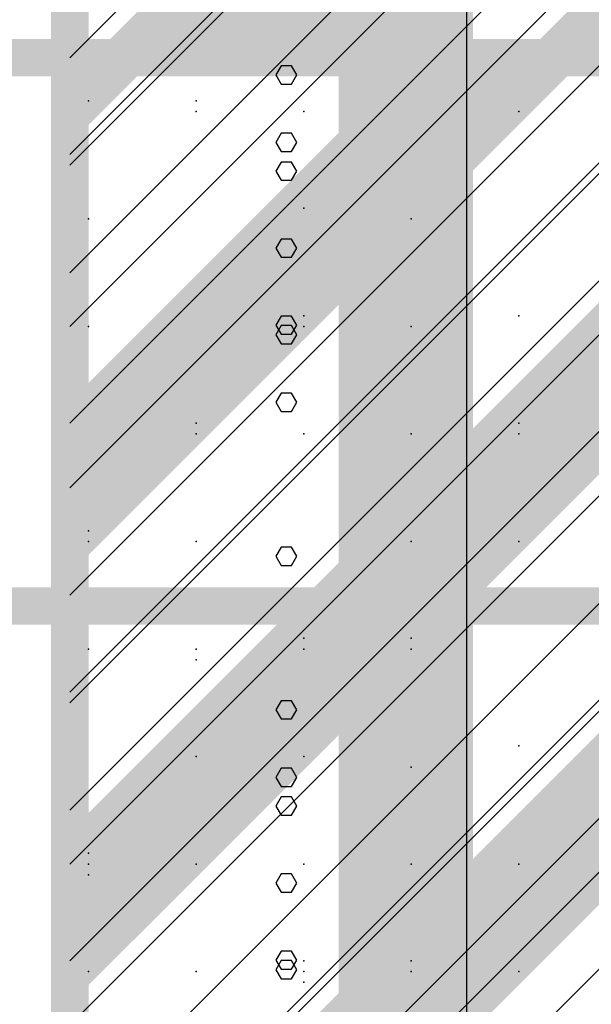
# Model space of a CAD drawing. Extents: x -2 to 113, y -136 to 16.
# Tile 183 of 256: x 49.65 to 51.21, y -73.23 to -70.53. Entities that reach past the tile are written whole.
import ezdxf

# ---------------------------------------------------------------- set-up
doc = ezdxf.new("R2010")
doc.units = 0
doc.header["$MEASUREMENT"] = 0
doc.linetypes.add('SOLID', pattern=[0])
doc.layers.get('0').update_dxf_attribs({"linetype": 'SOLID'})
for name, color, linetype in [('1', 7, 'SOLID'), ('10', 7, 'SOLID'), ('11', 7, 'SOLID'), ('12', 7, 'SOLID'), ('13', 7, 'SOLID'), ('14', 7, 'SOLID'), ('15', 7, 'SOLID'), ('16', 7, 'SOLID'), ('17', 7, 'SOLID'), ('18', 7, 'SOLID'), ('19', 7, 'SOLID'), ('2', 7, 'SOLID'), ('20', 7, 'SOLID'), ('21', 7, 'SOLID'), ('22', 7, 'SOLID'), ('23', 7, 'SOLID'), ('24', 7, 'SOLID'), ('25', 7, 'SOLID'), ('26', 7, 'SOLID'), ('27', 7, 'SOLID'), ('28', 7, 'SOLID'), ('29', 7, 'SOLID'), ('3', 7, 'SOLID'), ('30', 7, 'SOLID'), ('31', 7, 'SOLID'), ('32', 7, 'SOLID'), ('33', 7, 'SOLID'), ('34', 7, 'SOLID'), ('35', 7, 'SOLID'), ('36', 7, 'SOLID'), ('37', 7, 'SOLID'), ('38', 7, 'SOLID'), ('39', 7, 'SOLID'), ('4', 7, 'SOLID'), ('40', 7, 'SOLID'), ('41', 7, 'SOLID'), ('42', 7, 'SOLID'), ('43', 7, 'SOLID'), ('44', 7, 'SOLID'), ('45', 7, 'SOLID'), ('46', 7, 'SOLID'), ('47', 7, 'SOLID'), ('48', 7, 'SOLID'), ('49', 7, 'SOLID'), ('5', 7, 'SOLID'), ('50', 7, 'SOLID'), ('51', 7, 'SOLID'), ('52', 7, 'SOLID'), ('53', 7, 'SOLID'), ('54', 7, 'SOLID'), ('55', 7, 'SOLID'), ('56', 7, 'SOLID'), ('57', 7, 'SOLID'), ('58', 7, 'SOLID'), ('59', 7, 'SOLID'), ('6', 7, 'SOLID'), ('60', 7, 'SOLID'), ('61', 7, 'SOLID'), ('62', 7, 'SOLID'), ('63', 7, 'SOLID'), ('64', 7, 'SOLID'), ('65', 7, 'SOLID'), ('66', 7, 'SOLID'), ('67', 7, 'SOLID'), ('68', 7, 'SOLID'), ('7', 7, 'SOLID'), ('8', 7, 'SOLID'), ('9', 7, 'SOLID')]:
    doc.layers.add(name, color=color, linetype=linetype)

msp = doc.modelspace()

# ---------------------------------------------------------------- linework, layer by layer
at = {"color": 7, "linetype": 'SOLID', "const_width": 0.1029}
msp.add_lwpolyline([(49.7825, -13.1385), (49.7825, -125.6385)], dxfattribs=at)
at = {"color": 7}
msp.add_solid([(50.5178, -75.6385), (50.8854, -75.6385), (50.5178, -40.6385), (50.8854, -40.6385)], dxfattribs=at)
at = {"layer": '1', "color": 7, "linetype": 'SOLID', "const_width": 0.1029}
for points in [[(49.7825, -13.1385), (49.7825, -125.6385)], [(13.0178, -70.6385), (13.7531, -70.6385), (14.4884, -72.6293), (48.3119, -72.6293), (49.0472, -70.6385), (49.7825, -70.6385)], [(49.7825, -70.6385), (54.1942, -70.6385)]]:
    msp.add_lwpolyline(points, dxfattribs=at)
at = {"layer": '1', "color": 7, "linetype": 'SOLID'}
for points in [[(50.8681, -75.6385), (50.8681, -70.6385)], [(50.4037, -70.9488), (50.3892, -70.9239), (50.3603, -70.9239), (50.3458, -70.9488), (50.3603, -70.9737), (50.3892, -70.9737), (50.4037, -70.9488)], [(50.4037, -72.6858), (50.3892, -72.6609), (50.3603, -72.6609), (50.3458, -72.6858), (50.3603, -72.7107), (50.3892, -72.7107), (50.4037, -72.6858)]]:
    msp.add_lwpolyline(points, dxfattribs=at)
at = {"layer": '1', "color": 7}
msp.add_solid([(50.5178, -70.6385), (50.8854, -70.6385), (50.5178, -50.6385), (50.8854, -50.6385)], dxfattribs=at)
at = {"layer": '10', "color": 7, "linetype": 'SOLID', "const_width": 0.1029}
for points in [[(49.7825, -13.1385), (49.7825, -125.6385)], [(13.0178, -70.6385), (49.7825, -70.6385)], [(49.7825, -70.6385), (54.1942, -70.6385)]]:
    msp.add_lwpolyline(points, dxfattribs=at)
at = {"layer": '10', "color": 7}
for points in [[(50.7237, -69.7562), (49.8414, -70.6385), (50.7237, -69.7562), (50.3119, -70.6385)], [(50.7237, -69.7562), (50.3119, -70.6385), (50.7237, -69.7562), (50.9589, -69.9915)], [(51.9001, -69.7562), (51.0178, -70.6385), (51.9001, -69.7562), (51.4884, -70.6385)], [(49.7825, -71.5797), (50.9589, -70.8738), (49.7825, -71.5797), (50.7237, -70.6385)], [(49.7825, -70.6385), (50.0178, -70.6385), (49.7825, -70.6385), (49.7825, -70.8738)], [(50.9589, -70.8738), (50.9589, -70.6385), (50.9589, -70.8738), (50.7237, -70.6385)], [(50.9589, -71.5797), (52.1354, -70.8738), (50.9589, -71.5797), (51.9001, -70.6385)], [(50.9589, -70.6385), (51.1942, -70.6385), (50.9589, -70.6385), (50.9589, -70.8738)], [(49.7825, -71.5797), (50.0178, -71.815), (49.7825, -71.5797), (50.9589, -70.8738)], [(50.9589, -71.5797), (51.1942, -71.815), (50.9589, -71.5797), (52.1354, -70.8738)], [(49.7825, -71.5797), (49.7825, -71.815), (49.7825, -71.5797), (50.0178, -71.815)], [(50.9589, -71.5797), (50.9589, -71.815), (50.9589, -71.5797), (50.7237, -71.815)], [(50.9589, -71.5797), (50.9589, -71.815), (50.9589, -71.5797), (51.1942, -71.815)], [(49.7825, -72.7562), (50.9589, -72.0503), (49.7825, -72.7562), (50.7237, -71.815)], [(49.7825, -71.815), (50.0178, -71.815), (49.7825, -71.815), (49.7825, -72.0503)], [(50.9589, -72.0503), (50.9589, -71.815), (50.9589, -72.0503), (50.7237, -71.815)], [(50.9589, -72.7562), (52.1354, -72.0503), (50.9589, -72.7562), (51.9001, -71.815)], [(50.9589, -71.815), (51.1942, -71.815), (50.9589, -71.815), (50.9589, -72.0503)], [(49.7825, -72.7562), (50.0178, -72.9915), (49.7825, -72.7562), (50.9589, -72.0503)], [(50.9589, -72.7562), (51.1942, -72.9915), (50.9589, -72.7562), (52.1354, -72.0503)], [(49.7825, -72.7562), (49.7825, -72.9915), (49.7825, -72.7562), (50.0178, -72.9915)], [(50.9589, -72.7562), (50.9589, -72.9915), (50.9589, -72.7562), (50.7237, -72.9915)], [(50.9589, -72.7562), (50.9589, -72.9915), (50.9589, -72.7562), (51.1942, -72.9915)], [(49.7825, -73.9326), (50.9589, -73.2267), (49.7825, -73.9326), (50.7237, -72.9915)], [(49.7825, -72.9915), (50.0178, -72.9915), (49.7825, -72.9915), (49.7825, -73.2267)], [(50.9589, -73.2267), (50.9589, -72.9915), (50.9589, -73.2267), (50.7237, -72.9915)], [(50.9589, -73.9326), (52.1354, -73.2267), (50.9589, -73.9326), (51.9001, -72.9915)], [(50.9589, -72.9915), (51.1942, -72.9915), (50.9589, -72.9915), (50.9589, -73.2267)], [(49.7825, -73.9326), (50.0178, -74.1679), (49.7825, -73.9326), (50.9589, -73.2267)], [(50.9589, -73.9326), (51.1942, -74.1679), (50.9589, -73.9326), (52.1354, -73.2267)]]:
    msp.add_solid(points, dxfattribs=at)
at = {"layer": '11', "color": 7, "linetype": 'SOLID', "const_width": 0.1029}
msp.add_lwpolyline([(49.7825, -13.1385), (49.7825, -125.6385)], dxfattribs=at)
at = {"layer": '12', "color": 7, "linetype": 'SOLID', "const_width": 0.1029}
msp.add_lwpolyline([(49.7825, -13.1385), (49.7825, -125.6385)], dxfattribs=at)
at = {"layer": '12', "color": 7}
for p in [(49.8339, -70.7562), (50.4222, -71.0503), (51.0104, -71.3444), (50.1281, -71.6385), (50.4222, -72.2267), (51.0104, -72.5209), (49.8339, -72.815), (50.7163, -73.1091)]:
    msp.add_point(p, dxfattribs=at)
at = {"layer": '13', "color": 7, "linetype": 'SOLID', "const_width": 0.1029}
msp.add_lwpolyline([(49.7825, -13.1385), (49.7825, -125.6385)], dxfattribs=at)
at = {"layer": '14', "color": 7, "linetype": 'SOLID', "const_width": 0.1029}
msp.add_lwpolyline([(49.7825, -13.1385), (49.7825, -125.6385)], dxfattribs=at)
at = {"layer": '14', "color": 7}
for p in [(49.8339, -70.7562), (50.4222, -71.0503), (51.0104, -71.3444), (50.1281, -71.6385), (50.4222, -72.2267), (51.0104, -72.5209), (49.8339, -72.815), (50.7163, -73.1091)]:
    msp.add_point(p, dxfattribs=at)
at = {"layer": '15', "color": 7, "linetype": 'SOLID', "const_width": 0.1029}
msp.add_lwpolyline([(49.7825, -13.1385), (49.7825, -125.6385)], dxfattribs=at)
at = {"layer": '16', "color": 7, "linetype": 'SOLID', "const_width": 0.1029}
msp.add_lwpolyline([(49.7825, -13.1385), (49.7825, -125.6385)], dxfattribs=at)
at = {"layer": '16', "color": 7, "linetype": 'SOLID'}
for points in [[(50.8681, -125.6385), (50.8681, -68.6385)], [(50.4037, -70.6858), (50.3892, -70.6609), (50.3603, -70.6609), (50.3458, -70.6858), (50.3603, -70.7107), (50.3892, -70.7107), (50.4037, -70.6858)], [(50.4037, -72.4227), (50.3892, -72.3978), (50.3603, -72.3978), (50.3458, -72.4227), (50.3603, -72.4476), (50.3892, -72.4476), (50.4037, -72.4227)]]:
    msp.add_lwpolyline(points, dxfattribs=at)
at = {"layer": '17', "color": 7, "linetype": 'SOLID', "const_width": 0.1029}
msp.add_lwpolyline([(49.7825, -13.1385), (49.7825, -125.6385)], dxfattribs=at)
at = {"layer": '18', "color": 7, "linetype": 'SOLID', "const_width": 0.1029}
msp.add_lwpolyline([(49.7825, -13.1385), (49.7825, -125.6385)], dxfattribs=at)
at = {"layer": '18', "color": 7, "linetype": 'SOLID'}
for points in [[(50.8681, -125.6385), (50.8681, -55.6385)], [(50.4037, -71.5811), (50.3892, -71.5562), (50.3603, -71.5562), (50.3458, -71.5811), (50.3603, -71.606), (50.3892, -71.606), (50.4037, -71.5811)]]:
    msp.add_lwpolyline(points, dxfattribs=at)
at = {"layer": '19', "color": 7, "linetype": 'SOLID', "const_width": 0.1029}
msp.add_lwpolyline([(49.7825, -13.1385), (49.7825, -125.6385)], dxfattribs=at)
at = {"layer": '2', "color": 7, "linetype": 'SOLID', "const_width": 0.1029}
msp.add_lwpolyline([(49.7825, -13.1385), (49.7825, -125.6385)], dxfattribs=at)
at = {"layer": '2', "color": 7, "linetype": 'SOLID'}
for points in [[(50.8681, -125.6385), (50.8681, -64.1385)], [(50.4037, -71.3965), (50.3892, -71.3716), (50.3603, -71.3716), (50.3458, -71.3965), (50.3603, -71.4214), (50.3892, -71.4214), (50.4037, -71.3965)], [(50.4037, -73.1334), (50.3892, -73.1085), (50.3603, -73.1085), (50.3458, -73.1334), (50.3603, -73.1583), (50.3892, -73.1583), (50.4037, -73.1334)]]:
    msp.add_lwpolyline(points, dxfattribs=at)
at = {"layer": '20', "color": 7, "linetype": 'SOLID', "const_width": 0.1029}
msp.add_lwpolyline([(49.7825, -13.1385), (49.7825, -125.6385)], dxfattribs=at)
at = {"layer": '20', "color": 7}
for p in [(49.8339, -70.7562), (50.4222, -71.0503), (51.0104, -71.3444), (50.1281, -71.6385), (50.4222, -72.2267), (51.0104, -72.5209), (49.8339, -72.815), (50.7163, -73.1091)]:
    msp.add_point(p, dxfattribs=at)
at = {"layer": '21', "color": 7, "linetype": 'SOLID', "const_width": 0.1029}
msp.add_lwpolyline([(49.7825, -13.1385), (49.7825, -125.6385)], dxfattribs=at)
at = {"layer": '22', "color": 7, "linetype": 'SOLID', "const_width": 0.1029}
msp.add_lwpolyline([(49.7825, -13.1385), (49.7825, -125.6385)], dxfattribs=at)
at = {"layer": '22', "color": 7, "linetype": 'SOLID'}
for points in [[(50.8681, -125.6385), (50.8681, -45.6385)], [(50.4037, -72.0026), (50.3892, -71.9777), (50.3603, -71.9777), (50.3458, -72.0026), (50.3603, -72.0275), (50.3892, -72.0275), (50.4037, -72.0026)]]:
    msp.add_lwpolyline(points, dxfattribs=at)
at = {"layer": '23', "color": 7, "linetype": 'SOLID', "const_width": 0.1029}
msp.add_lwpolyline([(49.7825, -13.1385), (49.7825, -125.6385)], dxfattribs=at)
at = {"layer": '24', "color": 7, "linetype": 'SOLID', "const_width": 0.1029}
msp.add_lwpolyline([(49.7825, -13.1385), (49.7825, -125.6385)], dxfattribs=at)
at = {"layer": '24', "color": 7, "linetype": 'SOLID'}
for points in [[(50.8681, -125.6385), (50.8681, -60.6385)], [(50.4037, -71.3703), (50.3892, -71.3454), (50.3603, -71.3454), (50.3458, -71.3703), (50.3603, -71.3952), (50.3892, -71.3952), (50.4037, -71.3703)], [(50.4037, -73.1072), (50.3892, -73.0824), (50.3603, -73.0824), (50.3458, -73.1072), (50.3603, -73.1321), (50.3892, -73.1321), (50.4037, -73.1072)]]:
    msp.add_lwpolyline(points, dxfattribs=at)
at = {"layer": '25', "color": 7, "linetype": 'SOLID', "const_width": 0.1029}
msp.add_lwpolyline([(49.7825, -13.1385), (49.7825, -125.6385)], dxfattribs=at)
at = {"layer": '26', "color": 7, "linetype": 'SOLID', "const_width": 0.1029}
msp.add_lwpolyline([(49.7825, -13.1385), (49.7825, -125.6385)], dxfattribs=at)
at = {"layer": '26', "color": 7, "linetype": 'SOLID'}
for points in [[(50.8681, -86.6385), (50.8681, -65.6385)], [(50.4037, -71.1596), (50.3892, -71.1347), (50.3603, -71.1347), (50.3458, -71.1596), (50.3603, -71.1845), (50.3892, -71.1845), (50.4037, -71.1596)], [(50.4037, -72.8965), (50.3892, -72.8716), (50.3603, -72.8716), (50.3458, -72.8965), (50.3603, -72.9214), (50.3892, -72.9214), (50.4037, -72.8965)]]:
    msp.add_lwpolyline(points, dxfattribs=at)
at = {"layer": '27', "color": 7, "linetype": 'SOLID', "const_width": 0.1029}
msp.add_lwpolyline([(49.7825, -13.1385), (49.7825, -125.6385)], dxfattribs=at)
at = {"layer": '27', "color": 7}
for p in [(50.4222, -71.3738), (49.8339, -71.962), (50.7163, -72.2562), (50.1281, -72.5503)]:
    msp.add_point(p, dxfattribs=at)
at = {"layer": '28', "color": 7, "linetype": 'SOLID', "const_width": 0.1029}
msp.add_lwpolyline([(49.7825, -13.1385), (49.7825, -125.6385)], dxfattribs=at)
at = {"layer": '29', "color": 7, "linetype": 'SOLID', "const_width": 0.1029}
msp.add_lwpolyline([(49.7825, -13.1385), (49.7825, -125.6385)], dxfattribs=at)
at = {"layer": '29', "color": 7, "linetype": 'SOLID'}
for points in [[(50.8681, -95.6385), (50.8681, -60.1385)], [(50.4037, -70.8703), (50.3892, -70.8454), (50.3603, -70.8454), (50.3458, -70.8703), (50.3603, -70.8952), (50.3892, -70.8952), (50.4037, -70.8703)], [(50.4037, -72.6072), (50.3892, -72.5824), (50.3603, -72.5824), (50.3458, -72.6072), (50.3603, -72.6321), (50.3892, -72.6321), (50.4037, -72.6072)]]:
    msp.add_lwpolyline(points, dxfattribs=at)
at = {"layer": '3', "color": 7, "linetype": 'SOLID', "const_width": 0.1029}
msp.add_lwpolyline([(49.7825, -13.1385), (49.7825, -125.6385)], dxfattribs=at)
at = {"layer": '30', "color": 7, "linetype": 'SOLID', "const_width": 0.1029}
msp.add_lwpolyline([(49.7825, -13.1385), (49.7825, -125.6385)], dxfattribs=at)
at = {"layer": '30', "color": 7, "linetype": 'SOLID'}
for points in [[(50.8681, -85.6385), (50.8681, -55.6385)], [(49.7825, -71.815), (54.1942, -67.4032)], [(49.7825, -73.2856), (54.1942, -68.8738)], [(50.4037, -71.5811), (50.3892, -71.5562), (50.3603, -71.5562), (50.3458, -71.5811), (50.3603, -71.606), (50.3892, -71.606), (50.4037, -71.5811)]]:
    msp.add_lwpolyline(points, dxfattribs=at)
at = {"layer": '30', "color": 7}
for p in [(50.4222, -71.3738), (49.8339, -71.962), (50.7163, -72.2562), (50.1281, -72.5503)]:
    msp.add_point(p, dxfattribs=at)
at = {"layer": '31', "color": 7, "linetype": 'SOLID', "const_width": 0.1029}
msp.add_lwpolyline([(49.7825, -13.1385), (49.7825, -125.6385)], dxfattribs=at)
at = {"layer": '31', "color": 7, "linetype": 'SOLID'}
for points in [[(49.7825, -71.2267), (54.1942, -66.815)], [(49.7825, -72.6973), (54.1942, -68.2856)], [(49.7825, -74.1679), (54.1942, -69.7562)]]:
    msp.add_lwpolyline(points, dxfattribs=at)
at = {"layer": '31', "color": 7}
for p in [(50.4222, -70.7856), (49.8339, -71.3738), (50.7163, -71.6679), (50.1281, -71.962), (50.1281, -72.8444), (50.7163, -73.1385)]:
    msp.add_point(p, dxfattribs=at)
at = {"layer": '32', "color": 7, "linetype": 'SOLID', "const_width": 0.1029}
msp.add_lwpolyline([(49.7825, -13.1385), (49.7825, -125.6385)], dxfattribs=at)
at = {"layer": '32', "color": 7, "linetype": 'SOLID'}
for points in [[(49.7825, -71.2267), (54.1942, -66.815)], [(49.7825, -72.6973), (54.1942, -68.2856)], [(49.7825, -74.1679), (54.1942, -69.7562)]]:
    msp.add_lwpolyline(points, dxfattribs=at)
at = {"layer": '32', "color": 7}
for p in [(50.4222, -70.7856), (49.8339, -71.3738), (50.7163, -71.6679), (50.1281, -71.962), (50.1281, -72.8444), (50.7163, -73.1385)]:
    msp.add_point(p, dxfattribs=at)
at = {"layer": '33', "color": 7, "linetype": 'SOLID', "const_width": 0.1029}
msp.add_lwpolyline([(49.7825, -13.1385), (49.7825, -125.6385)], dxfattribs=at)
at = {"layer": '33', "color": 7, "linetype": 'SOLID'}
for points in [[(49.7825, -71.2267), (54.1942, -66.815)], [(49.7825, -72.6973), (54.1942, -68.2856)], [(49.7825, -74.1679), (54.1942, -69.7562)]]:
    msp.add_lwpolyline(points, dxfattribs=at)
at = {"layer": '33', "color": 7}
for p in [(50.4222, -70.7856), (49.8339, -71.3738), (50.7163, -71.6679), (50.1281, -71.962), (50.1281, -72.8444), (50.7163, -73.1385)]:
    msp.add_point(p, dxfattribs=at)
at = {"layer": '34', "color": 7, "linetype": 'SOLID', "const_width": 0.1029}
msp.add_lwpolyline([(49.7825, -13.1385), (49.7825, -125.6385)], dxfattribs=at)
at = {"layer": '34', "color": 7, "linetype": 'SOLID'}
for points in [[(49.7825, -71.2267), (54.1942, -66.815)], [(49.7825, -72.6973), (54.1942, -68.2856)], [(49.7825, -74.1679), (54.1942, -69.7562)]]:
    msp.add_lwpolyline(points, dxfattribs=at)
at = {"layer": '34', "color": 7}
for p in [(50.4222, -70.7856), (49.8339, -71.3738), (50.7163, -71.6679), (50.1281, -71.962), (50.1281, -72.8444), (50.7163, -73.1385)]:
    msp.add_point(p, dxfattribs=at)
at = {"layer": '35', "color": 7, "linetype": 'SOLID', "const_width": 0.1029}
msp.add_lwpolyline([(49.7825, -13.1385), (49.7825, -125.6385)], dxfattribs=at)
at = {"layer": '35', "color": 7, "linetype": 'SOLID'}
for points in [[(49.7825, -71.2267), (54.1942, -66.815)], [(49.7825, -72.6973), (54.1942, -68.2856)], [(49.7825, -74.1679), (54.1942, -69.7562)]]:
    msp.add_lwpolyline(points, dxfattribs=at)
at = {"layer": '35', "color": 7}
for p in [(50.4222, -70.7856), (49.8339, -71.3738), (50.7163, -71.6679), (50.1281, -71.962), (50.1281, -72.8444), (50.7163, -73.1385)]:
    msp.add_point(p, dxfattribs=at)
at = {"layer": '36', "color": 7, "linetype": 'SOLID', "const_width": 0.1029}
msp.add_lwpolyline([(49.7825, -13.1385), (49.7825, -125.6385)], dxfattribs=at)
at = {"layer": '36', "color": 7, "linetype": 'SOLID'}
for points in [[(49.7825, -71.2267), (54.1942, -66.815)], [(49.7825, -72.6973), (54.1942, -68.2856)], [(49.7825, -74.1679), (54.1942, -69.7562)]]:
    msp.add_lwpolyline(points, dxfattribs=at)
at = {"layer": '36', "color": 7}
for p in [(50.4222, -70.7856), (49.8339, -71.3738), (50.7163, -71.6679), (50.1281, -71.962), (50.1281, -72.8444), (50.7163, -73.1385)]:
    msp.add_point(p, dxfattribs=at)
at = {"layer": '37', "color": 7, "linetype": 'SOLID', "const_width": 0.1029}
msp.add_lwpolyline([(49.7825, -13.1385), (49.7825, -125.6385)], dxfattribs=at)
at = {"layer": '37', "color": 7, "linetype": 'SOLID'}
for points in [[(49.7825, -71.2267), (54.1942, -66.815)], [(49.7825, -72.6973), (54.1942, -68.2856)], [(49.7825, -74.1679), (54.1942, -69.7562)]]:
    msp.add_lwpolyline(points, dxfattribs=at)
at = {"layer": '37', "color": 7}
for p in [(50.4222, -70.7856), (49.8339, -71.3738), (50.7163, -71.6679), (50.1281, -71.962), (50.1281, -72.8444), (50.7163, -73.1385)]:
    msp.add_point(p, dxfattribs=at)
at = {"layer": '38', "color": 7, "linetype": 'SOLID', "const_width": 0.1029}
msp.add_lwpolyline([(49.7825, -13.1385), (49.7825, -125.6385)], dxfattribs=at)
at = {"layer": '39', "color": 7, "linetype": 'SOLID', "const_width": 0.1029}
msp.add_lwpolyline([(49.7825, -13.1385), (49.7825, -125.6385)], dxfattribs=at)
at = {"layer": '39', "color": 7}
for p in [(51.0104, -70.7856), (49.8339, -71.0797), (50.7163, -71.3738), (50.4222, -72.2562), (49.8339, -72.8444), (50.7163, -73.1385)]:
    msp.add_point(p, dxfattribs=at)
at = {"layer": '4', "color": 7, "linetype": 'SOLID', "const_width": 0.1029}
msp.add_lwpolyline([(49.7825, -13.1385), (49.7825, -125.6385)], dxfattribs=at)
at = {"layer": '4', "color": 7}
for p in [(50.1281, -70.7856), (50.1281, -71.6679), (50.7163, -71.962), (49.8339, -72.2562), (50.4222, -72.5503), (51.0104, -72.8444), (50.1281, -73.1385)]:
    msp.add_point(p, dxfattribs=at)
at = {"layer": '40', "color": 7, "linetype": 'SOLID', "const_width": 0.1029}
msp.add_lwpolyline([(49.7825, -13.1385), (49.7825, -125.6385)], dxfattribs=at)
at = {"layer": '41', "color": 7, "linetype": 'SOLID', "const_width": 0.1029}
msp.add_lwpolyline([(49.7825, -13.1385), (49.7825, -125.6385)], dxfattribs=at)
at = {"layer": '41', "color": 7}
for p in [(50.1281, -70.7856), (50.4222, -71.3738), (51.0104, -71.6679), (49.8339, -71.962), (50.7163, -72.2562), (50.4222, -73.1385)]:
    msp.add_point(p, dxfattribs=at)
at = {"layer": '42', "color": 7, "linetype": 'SOLID', "const_width": 0.1029}
msp.add_lwpolyline([(49.7825, -13.1385), (49.7825, -125.6385)], dxfattribs=at)
at = {"layer": '43', "color": 7, "linetype": 'SOLID', "const_width": 0.1029}
msp.add_lwpolyline([(49.7825, -13.1385), (49.7825, -125.6385)], dxfattribs=at)
at = {"layer": '43', "color": 7, "linetype": 'SOLID'}
for points in [[(50.8681, -125.6385), (50.8681, -60.6385)], [(50.4037, -71.3703), (50.3892, -71.3454), (50.3603, -71.3454), (50.3458, -71.3703), (50.3603, -71.3952), (50.3892, -71.3952), (50.4037, -71.3703)], [(50.4037, -73.1072), (50.3892, -73.0824), (50.3603, -73.0824), (50.3458, -73.1072), (50.3603, -73.1321), (50.3892, -73.1321), (50.4037, -73.1072)]]:
    msp.add_lwpolyline(points, dxfattribs=at)
at = {"layer": '44', "color": 7, "linetype": 'SOLID', "const_width": 0.1029}
msp.add_lwpolyline([(49.7825, -13.1385), (49.7825, -125.6385)], dxfattribs=at)
at = {"layer": '45', "color": 7, "linetype": 'SOLID', "const_width": 0.1029}
msp.add_lwpolyline([(49.7825, -13.1385), (49.7825, -125.6385)], dxfattribs=at)
at = {"layer": '45', "color": 7, "linetype": 'SOLID'}
for points in [[(50.8681, -75.6385), (50.8681, -65.6385)], [(50.4037, -71.1596), (50.3892, -71.1347), (50.3603, -71.1347), (50.3458, -71.1596), (50.3603, -71.1845), (50.3892, -71.1845), (50.4037, -71.1596)], [(50.4037, -72.8965), (50.3892, -72.8716), (50.3603, -72.8716), (50.3458, -72.8965), (50.3603, -72.9214), (50.3892, -72.9214), (50.4037, -72.8965)]]:
    msp.add_lwpolyline(points, dxfattribs=at)
at = {"layer": '46', "color": 7, "linetype": 'SOLID', "const_width": 0.1029}
msp.add_lwpolyline([(49.7825, -13.1385), (49.7825, -125.6385)], dxfattribs=at)
at = {"layer": '46', "color": 7, "linetype": 'SOLID'}
for points in [[(50.8681, -75.6385), (50.8681, -65.6385)], [(50.4037, -71.1596), (50.3892, -71.1347), (50.3603, -71.1347), (50.3458, -71.1596), (50.3603, -71.1845), (50.3892, -71.1845), (50.4037, -71.1596)], [(50.4037, -72.8965), (50.3892, -72.8716), (50.3603, -72.8716), (50.3458, -72.8965), (50.3603, -72.9214), (50.3892, -72.9214), (50.4037, -72.8965)]]:
    msp.add_lwpolyline(points, dxfattribs=at)
at = {"layer": '47', "color": 7, "linetype": 'SOLID', "const_width": 0.1029}
msp.add_lwpolyline([(49.7825, -13.1385), (49.7825, -125.6385)], dxfattribs=at)
at = {"layer": '47', "color": 7, "linetype": 'SOLID'}
for points in [[(50.8681, -75.6385), (50.8681, -65.6385)], [(50.4037, -71.1596), (50.3892, -71.1347), (50.3603, -71.1347), (50.3458, -71.1596), (50.3603, -71.1845), (50.3892, -71.1845), (50.4037, -71.1596)], [(50.4037, -72.8965), (50.3892, -72.8716), (50.3603, -72.8716), (50.3458, -72.8965), (50.3603, -72.9214), (50.3892, -72.9214), (50.4037, -72.8965)]]:
    msp.add_lwpolyline(points, dxfattribs=at)
at = {"layer": '48', "color": 7, "linetype": 'SOLID', "const_width": 0.1029}
for points in [[(49.7825, -13.1385), (49.7825, -125.6385)], [(13.0178, -70.6385), (13.7531, -70.6385), (14.4884, -77.1569), (48.3119, -77.1569), (49.0472, -70.6385), (49.7825, -70.6385)], [(49.7825, -70.6385), (54.1942, -70.6385)]]:
    msp.add_lwpolyline(points, dxfattribs=at)
at = {"layer": '48', "color": 7, "linetype": 'SOLID'}
for points in [[(50.8681, -75.6385), (50.8681, -70.6385)], [(50.4037, -70.9488), (50.3892, -70.9239), (50.3603, -70.9239), (50.3458, -70.9488), (50.3603, -70.9737), (50.3892, -70.9737), (50.4037, -70.9488)], [(50.4037, -72.6858), (50.3892, -72.6609), (50.3603, -72.6609), (50.3458, -72.6858), (50.3603, -72.7107), (50.3892, -72.7107), (50.4037, -72.6858)]]:
    msp.add_lwpolyline(points, dxfattribs=at)
at = {"layer": '48', "color": 7}
msp.add_solid([(50.5178, -70.6385), (50.8854, -70.6385), (50.5178, -55.6385), (50.8854, -55.6385)], dxfattribs=at)
at = {"layer": '49', "color": 7, "linetype": 'SOLID', "const_width": 0.1029}
for points in [[(49.7825, -13.1385), (49.7825, -125.6385)], [(13.0178, -72.1385), (49.7825, -72.1385)], [(49.7825, -72.1385), (54.1942, -72.1385)]]:
    msp.add_lwpolyline(points, dxfattribs=at)
at = {"layer": '49', "color": 7, "linetype": 'SOLID'}
for points in [[(49.7825, -70.6385), (54.1942, -66.2267)], [(49.7825, -71.3738), (54.1942, -66.962)], [(49.7825, -72.1091), (54.1942, -67.6973)], [(50.4884, -72.1385), (54.1942, -68.4326)]]:
    msp.add_lwpolyline(points, dxfattribs=at)
at = {"layer": '49', "color": 7}
for p in [(50.1281, -72.2856), (50.7163, -72.5797), (49.8339, -72.8738), (50.4222, -73.1679)]:
    msp.add_point(p, dxfattribs=at)
at = {"layer": '5', "color": 7, "linetype": 'SOLID', "const_width": 0.1029}
msp.add_lwpolyline([(49.7825, -13.1385), (49.7825, -125.6385)], dxfattribs=at)
at = {"layer": '50', "color": 7, "linetype": 'SOLID', "const_width": 0.1029}
msp.add_lwpolyline([(49.7825, -13.1385), (49.7825, -125.6385)], dxfattribs=at)
at = {"layer": '50', "color": 7}
for p in [(50.1281, -70.7562), (50.4222, -71.3444), (51.0104, -71.6385), (49.8339, -71.9326), (50.7163, -72.2267), (50.4222, -73.1091)]:
    msp.add_point(p, dxfattribs=at)
at = {"layer": '51', "color": 7, "linetype": 'SOLID', "const_width": 0.1029}
msp.add_lwpolyline([(49.7825, -13.1385), (49.7825, -125.6385)], dxfattribs=at)
at = {"layer": '52', "color": 7, "linetype": 'SOLID', "const_width": 0.1029}
for points in [[(49.7825, -13.1385), (49.7825, -125.6385)], [(13.0178, -70.6385), (13.7531, -70.6385), (14.4884, -71.1422), (48.3119, -71.1422), (49.0472, -70.6385), (49.7825, -70.6385)], [(49.7825, -70.6385), (54.1942, -70.6385)]]:
    msp.add_lwpolyline(points, dxfattribs=at)
at = {"layer": '52', "color": 7}
for p in [(50.1281, -70.7856), (50.7163, -71.0797), (49.8339, -71.3738), (50.4222, -71.6679), (51.0104, -71.962), (50.1281, -72.2562), (50.4222, -72.8444), (51.0104, -73.1385)]:
    msp.add_point(p, dxfattribs=at)
at = {"layer": '53', "color": 7, "linetype": 'SOLID', "const_width": 0.1029}
msp.add_lwpolyline([(49.7825, -13.1385), (49.7825, -125.6385)], dxfattribs=at)
at = {"layer": '54', "color": 7, "linetype": 'SOLID', "const_width": 0.1029}
msp.add_lwpolyline([(49.7825, -13.1385), (49.7825, -125.6385)], dxfattribs=at)
at = {"layer": '54', "color": 7, "linetype": 'SOLID'}
for points in [[(49.7825, -70.6385), (54.1942, -66.2267)], [(49.7825, -71.3738), (54.1942, -66.962)], [(49.7825, -72.1091), (54.1942, -67.6973)], [(49.7825, -72.8444), (54.1942, -68.4326)], [(49.7825, -73.5797), (54.1942, -69.1679)], [(49.7825, -74.315), (54.1942, -69.9032)]]:
    msp.add_lwpolyline(points, dxfattribs=at)
at = {"layer": '55', "color": 7, "linetype": 'SOLID', "const_width": 0.1029}
msp.add_lwpolyline([(49.7825, -13.1385), (49.7825, -125.6385)], dxfattribs=at)
at = {"layer": '56', "color": 7, "linetype": 'SOLID', "const_width": 0.1029}
for points in [[(49.7825, -13.1385), (49.7825, -125.6385)], [(13.0178, -70.6385), (13.7531, -70.6385), (14.4884, -78.133), (48.3119, -78.133), (49.0472, -70.6385), (49.7825, -70.6385)], [(49.7825, -70.6385), (54.1942, -70.6385)]]:
    msp.add_lwpolyline(points, dxfattribs=at)
at = {"layer": '56', "color": 7, "linetype": 'SOLID'}
for points in [[(50.8681, -75.6385), (50.8681, -70.6385)], [(50.4037, -70.9488), (50.3892, -70.9239), (50.3603, -70.9239), (50.3458, -70.9488), (50.3603, -70.9737), (50.3892, -70.9737), (50.4037, -70.9488)], [(50.4037, -72.6858), (50.3892, -72.6609), (50.3603, -72.6609), (50.3458, -72.6858), (50.3603, -72.7107), (50.3892, -72.7107), (50.4037, -72.6858)]]:
    msp.add_lwpolyline(points, dxfattribs=at)
at = {"layer": '57', "color": 7, "linetype": 'SOLID', "const_width": 0.1029}
for points in [[(49.7825, -13.1385), (49.7825, -125.6385)], [(13.0178, -70.6385), (13.7531, -70.6385), (14.4884, -71.1422), (48.3119, -71.1422), (49.0472, -70.6385), (49.7825, -70.6385)], [(49.7825, -70.6385), (54.1942, -70.6385)]]:
    msp.add_lwpolyline(points, dxfattribs=at)
at = {"layer": '57', "color": 7}
for p in [(50.1281, -70.7856), (50.7163, -71.0797), (49.8339, -71.3738), (50.4222, -71.6679), (51.0104, -71.962), (50.1281, -72.2562), (50.4222, -72.8444), (51.0104, -73.1385)]:
    msp.add_point(p, dxfattribs=at)
at = {"layer": '58', "color": 7, "linetype": 'SOLID', "const_width": 0.1029}
msp.add_lwpolyline([(49.7825, -13.1385), (49.7825, -125.6385)], dxfattribs=at)
at = {"layer": '59', "color": 7, "linetype": 'SOLID', "const_width": 0.1029}
for points in [[(49.7825, -13.1385), (49.7825, -125.6385)], [(13.0178, -70.6385), (13.7531, -70.6385), (14.4884, -75.6955), (48.3119, -75.6955), (49.0472, -70.6385), (49.7825, -70.6385)], [(49.7825, -70.6385), (54.1942, -70.6385)]]:
    msp.add_lwpolyline(points, dxfattribs=at)
at = {"layer": '59', "color": 7}
for p in [(50.1281, -70.7856), (50.7163, -71.0797), (49.8339, -71.3738), (50.4222, -71.6679), (51.0104, -71.962), (50.1281, -72.2562), (50.4222, -72.8444), (51.0104, -73.1385)]:
    msp.add_point(p, dxfattribs=at)
for points in [[(50.7237, -70.0503), (50.1355, -70.6385), (50.7237, -70.0503), (50.606, -70.6385)], [(50.7237, -70.0503), (50.606, -70.6385), (50.7237, -70.0503), (50.9589, -70.2856)]]:
    msp.add_solid(points, dxfattribs=at)
at = {"layer": '6', "color": 7, "linetype": 'SOLID', "const_width": 0.1029}
msp.add_lwpolyline([(49.7825, -13.1385), (49.7825, -125.6385)], dxfattribs=at)
at = {"layer": '6', "color": 7}
msp.add_solid([(50.5178, -80.6385), (50.8854, -80.6385), (50.5178, -55.6385), (50.8854, -55.6385)], dxfattribs=at)
at = {"layer": '60', "color": 7, "linetype": 'SOLID', "const_width": 0.1029}
msp.add_lwpolyline([(49.7825, -13.1385), (49.7825, -125.6385)], dxfattribs=at)
at = {"layer": '61', "color": 7, "linetype": 'SOLID', "const_width": 0.1029}
msp.add_lwpolyline([(49.7825, -13.1385), (49.7825, -125.6385)], dxfattribs=at)
at = {"layer": '61', "color": 7}
for p in [(49.8339, -71.0797), (50.7163, -71.3738), (50.1281, -71.6679), (50.1281, -72.5503), (50.7163, -72.8444), (49.8339, -73.1385)]:
    msp.add_point(p, dxfattribs=at)
at = {"layer": '62', "color": 7, "linetype": 'SOLID', "const_width": 0.1029}
msp.add_lwpolyline([(49.7825, -13.1385), (49.7825, -125.6385)], dxfattribs=at)
at = {"layer": '63', "color": 7, "linetype": 'SOLID', "const_width": 0.1029}
msp.add_lwpolyline([(49.7825, -13.1385), (49.7825, -125.6385)], dxfattribs=at)
at = {"layer": '63', "color": 7}
for p in [(50.4222, -71.3738), (49.8339, -71.962), (50.7163, -72.2562), (50.1281, -72.5503)]:
    msp.add_point(p, dxfattribs=at)
at = {"layer": '64', "color": 7, "linetype": 'SOLID', "const_width": 0.1029}
msp.add_lwpolyline([(49.7825, -13.1385), (49.7825, -125.6385)], dxfattribs=at)
at = {"layer": '65', "color": 7, "linetype": 'SOLID', "const_width": 0.1029}
msp.add_lwpolyline([(49.7825, -13.1385), (49.7825, -125.6385)], dxfattribs=at)
at = {"layer": '65', "color": 7}
for p in [(50.1281, -70.7562), (50.4222, -71.3444), (51.0104, -71.6385), (49.8339, -71.9326), (50.7163, -72.2267), (50.4222, -73.1091)]:
    msp.add_point(p, dxfattribs=at)
at = {"layer": '66', "color": 7, "linetype": 'SOLID', "const_width": 0.1029}
msp.add_lwpolyline([(49.7825, -13.1385), (49.7825, -125.6385)], dxfattribs=at)
at = {"layer": '67', "color": 7, "linetype": 'SOLID', "const_width": 0.1029}
msp.add_lwpolyline([(49.7825, -13.1385), (49.7825, -125.6385)], dxfattribs=at)
at = {"layer": '67', "color": 7, "linetype": 'SOLID'}
for points in [[(49.7825, -70.9032), (54.1942, -66.4915)], [(49.7825, -71.6385), (54.1942, -67.2267)], [(49.7825, -72.3738), (54.1942, -67.962)], [(49.7825, -73.1091), (54.1942, -68.6973)], [(49.7825, -73.8444), (54.1942, -69.4326)], [(49.7825, -74.5797), (54.1942, -70.1679)]]:
    msp.add_lwpolyline(points, dxfattribs=at)
at = {"layer": '68', "color": 7, "linetype": 'SOLID', "const_width": 0.1029}
msp.add_lwpolyline([(49.7825, -13.1385), (49.7825, -125.6385)], dxfattribs=at)
at = {"layer": '7', "color": 7, "linetype": 'SOLID', "const_width": 0.1029}
msp.add_lwpolyline([(49.7825, -13.1385), (49.7825, -125.6385)], dxfattribs=at)
at = {"layer": '8', "color": 7, "linetype": 'SOLID', "const_width": 0.1029}
msp.add_lwpolyline([(49.7825, -13.1385), (49.7825, -125.6385)], dxfattribs=at)
at = {"layer": '8', "color": 7, "linetype": 'SOLID'}
for points in [[(49.7825, -70.9326), (54.1942, -66.5209)], [(49.7825, -72.4032), (54.1942, -67.9915)], [(49.7825, -73.8738), (54.1942, -69.462)]]:
    msp.add_lwpolyline(points, dxfattribs=at)
at = {"layer": '8', "color": 7}
for p in [(49.8339, -71.0797), (50.7163, -71.3738), (50.1281, -71.6679), (50.1281, -72.5503), (50.7163, -72.8444), (49.8339, -73.1385)]:
    msp.add_point(p, dxfattribs=at)
at = {"layer": '9', "color": 7, "linetype": 'SOLID', "const_width": 0.1029}
msp.add_lwpolyline([(49.7825, -13.1385), (49.7825, -125.6385)], dxfattribs=at)

doc.saveas('drawing.dxf')
